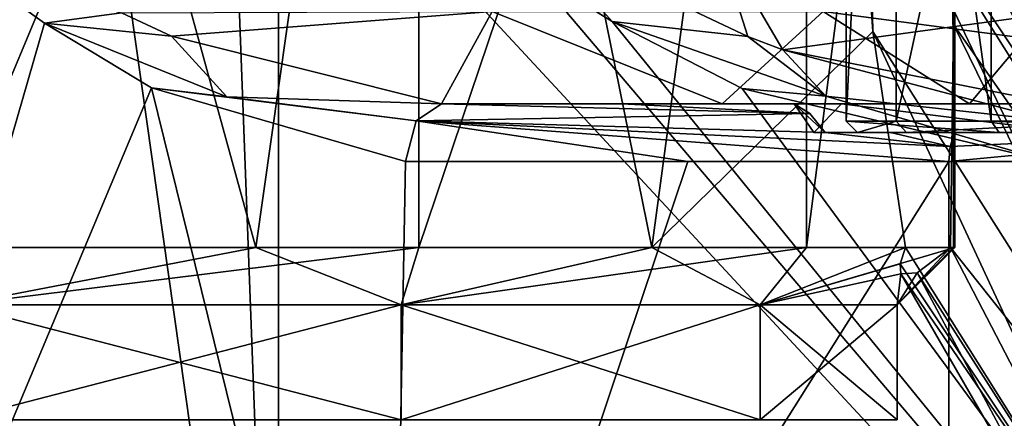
# Model space of a CAD drawing. Header units: millimetres. Extents: x -42 to 70, y 1 to 252.
# Tile 4 of 33: x -23 to -6, y 12 to 19. Entities that reach past the tile are written whole.
import ezdxf

# ---------------------------------------------------------------- set-up
doc = ezdxf.new("R2010")
doc.units = ezdxf.units.MM
doc.header["$LTSCALE"] = 65.185185
for name, color, linetype in [('145', 7, 'CONTINUOUS'), ('146', 7, 'CONTINUOUS'), ('148', 7, 'CONTINUOUS'), ('151', 7, 'CONTINUOUS'), ('152', 7, 'CONTINUOUS'), ('158', 7, 'CONTINUOUS'), ('160', 7, 'CONTINUOUS'), ('161', 7, 'CONTINUOUS'), ('163', 7, 'CONTINUOUS'), ('166', 7, 'CONTINUOUS'), ('167', 7, 'CONTINUOUS'), ('168', 7, 'CONTINUOUS'), ('187', 7, 'CONTINUOUS'), ('188', 7, 'CONTINUOUS'), ('203', 7, 'CONTINUOUS'), ('204', 7, 'CONTINUOUS'), ('205', 7, 'CONTINUOUS'), ('206', 7, 'CONTINUOUS'), ('25', 7, 'CONTINUOUS'), ('26', 7, 'CONTINUOUS'), ('27', 7, 'CONTINUOUS'), ('33', 7, 'CONTINUOUS'), ('34', 7, 'CONTINUOUS'), ('35', 7, 'CONTINUOUS'), ('70', 7, 'CONTINUOUS'), ('72', 7, 'CONTINUOUS')]:
    doc.layers.add(name, color=color, linetype=linetype)

msp = doc.modelspace()

# ---------------------------------------------------------------- linework, layer by layer
at = {"layer": '145', "linetype": 'CONTINUOUS'}
for points in [[(-15.934, 17.5, -20.498), (-11.049, 17.5, -18.753), (-12.795, 17.5, -23.171), (-15.934, 17.5, -20.498)], [(-12.795, 17.5, -23.171), (-11.049, 17.5, -18.753), (-9.797, 17.5, -26.003), (-12.795, 17.5, -23.171)], [(-11.049, 17.5, -18.753), (-6.742, 17.5, -15.865), (-8.97, 17.5, -19.58), (-11.049, 17.5, -18.753)], [(-9.797, 17.5, -26.003), (-11.049, 17.5, -18.753), (-8.97, 17.5, -19.58), (-9.797, 17.5, -26.003)], [(-8.97, 17.5, -19.58), (-6.742, 17.5, -15.865), (-4.381, 17.5, -15.011), (-8.97, 17.5, -19.58)], [(-6.742, 17.5, -15.865), (-3.257, 17.5, -12.998), (-4.381, 17.5, -15.011), (-6.742, 17.5, -15.865)]]:
    msp.add_3dface(points, dxfattribs=at)
at = {"layer": '146', "linetype": 'CONTINUOUS'}
for points in [[(-18.772, 1, 15.403), (-25.29, 47, 14.741), (-27.07, 1, 14.038), (-18.772, 1, 15.403)], [(-20.5, 47, 15.5), (-25.29, 47, 14.741), (-18.772, 1, 15.403), (-20.5, 47, 15.5)], [(-18.772, 23, 15.403), (-20.5, 47, 15.5), (-18.772, 1, 15.403), (-18.772, 23, 15.403)]]:
    msp.add_3dface(points, dxfattribs=at)
at = {"layer": '148', "linetype": 'CONTINUOUS'}
for points in [[(-18.772, 23, 15.403), (-18.772, 1, 15.403), (1.613, 1, 16.644), (-18.772, 23, 15.403)], [(-18.772, 23, 15.403), (1.613, 1, 16.644), (-14.346, 19.794, 15.074), (-18.772, 23, 15.403)], [(-14.346, 19.794, 15.074), (1.613, 1, 16.644), (-12.962, 18.936, 15.038), (-14.346, 19.794, 15.074)], [(-12.962, 18.936, 15.038), (1.613, 1, 16.644), (-10.703, 17.769, 15.05), (-12.962, 18.936, 15.038)], [(-10.703, 17.769, 15.05), (1.613, 1, 16.644), (-5.355, 16.5, 15.421), (-10.703, 17.769, 15.05)]]:
    msp.add_3dface(points, dxfattribs=at)
at = {"layer": '151', "linetype": 'CONTINUOUS'}
for points in [[(-7.104, 16.5, -30.308), (-1.837, 16.5, -33.321), (-7.104, 1, -30.308), (-7.104, 16.5, -30.308)], [(-7.104, 1, -30.308), (-1.837, 16.5, -33.321), (-1.837, 1, -33.321), (-7.104, 1, -30.308)]]:
    msp.add_3dface(points, dxfattribs=at)
at = {"layer": '152', "linetype": 'CONTINUOUS'}
for points in [[(-22.847, 18.909, -16.683), (-28.014, 1, -13.557), (-24.098, 19.805, -15.876), (-22.847, 18.909, -16.683)], [(-20.983, 17.779, -17.948), (-28.014, 1, -13.557), (-22.847, 18.909, -16.683), (-20.983, 17.779, -17.948)], [(-16.848, 1, -21.045), (-28.014, 1, -13.557), (-20.983, 17.779, -17.948), (-16.848, 1, -21.045)], [(-16.562, 16.5, -21.275), (-16.848, 1, -21.045), (-20.983, 17.779, -17.948), (-16.562, 16.5, -21.275)], [(-7.104, 16.5, -30.308), (-7.104, 1, -30.308), (-16.848, 1, -21.045), (-7.104, 16.5, -30.308)], [(-7.104, 16.5, -30.308), (-16.848, 1, -21.045), (-11.647, 16.5, -25.596), (-7.104, 16.5, -30.308)], [(-11.647, 16.5, -25.596), (-16.848, 1, -21.045), (-16.562, 16.5, -21.275), (-11.647, 16.5, -25.596)]]:
    msp.add_3dface(points, dxfattribs=at)
at = {"layer": '158', "linetype": 'CONTINUOUS'}
for points in [[(-10.601, 18.675, 14.555), (-11.164, 20.444, 13.153), (-14.301, 20.428, 14.901), (-10.601, 18.675, 14.555)], [(-9.993, 18.445, 14.514), (-11.164, 20.444, 13.153), (-10.601, 18.675, 14.555), (-9.993, 18.445, 14.514)], [(-11.164, 20.444, 13.153), (-9.993, 18.445, 14.514), (-5.077, 19.111, 7.411), (-11.164, 20.444, 13.153)], [(-9.993, 18.445, 14.514), (-5.241, 17.5, 14.427), (-5.077, 19.111, 7.411), (-9.993, 18.445, 14.514)]]:
    msp.add_3dface(points, dxfattribs=at)
at = {"layer": '160', "linetype": 'CONTINUOUS'}
for points in [[(-7.843, 22.488, -9.665), (-5.778, 18.645, -10.719), (-9.29, 19.111, -12.927), (-7.843, 22.488, -9.665)], [(-7.843, 22.488, -9.665), (-5.957, 21.948, -8.226), (-5.778, 18.645, -10.719), (-7.843, 22.488, -9.665)], [(-5.778, 18.645, -10.719), (-6.742, 17.5, -15.865), (-9.29, 19.111, -12.927), (-5.778, 18.645, -10.719)], [(-3.257, 17.5, -12.998), (-6.742, 17.5, -15.865), (-5.778, 18.645, -10.719), (-3.257, 17.5, -12.998)]]:
    msp.add_3dface(points, dxfattribs=at)
at = {"layer": '161', "linetype": 'CONTINUOUS'}
for points in [[(-21.507, 19.088, -17.104), (-15.054, 19.111, -16.221), (-20.634, 18.681, -17.594), (-21.507, 19.088, -17.104)], [(-15.054, 19.111, -16.221), (-15.934, 17.5, -20.498), (-20.634, 18.681, -17.594), (-15.054, 19.111, -16.221)], [(-11.049, 17.5, -18.753), (-15.934, 17.5, -20.498), (-15.054, 19.111, -16.221), (-11.049, 17.5, -18.753)], [(-9.29, 19.111, -12.927), (-11.049, 17.5, -18.753), (-15.054, 19.111, -16.221), (-9.29, 19.111, -12.927)], [(-6.742, 17.5, -15.865), (-11.049, 17.5, -18.753), (-9.29, 19.111, -12.927), (-6.742, 17.5, -15.865)]]:
    msp.add_3dface(points, dxfattribs=at)
at = {"layer": '163', "linetype": 'CONTINUOUS'}
for points in [[(-14.346, 19.794, 15.074), (-12.962, 18.936, 15.038), (-14.301, 20.428, 14.901), (-14.346, 19.794, 15.074)], [(-12.962, 18.936, 15.038), (-10.601, 18.675, 14.555), (-14.301, 20.428, 14.901), (-12.962, 18.936, 15.038)], [(-12.962, 18.936, 15.038), (-10.703, 17.769, 15.05), (-9.242, 17.635, 15.013), (-12.962, 18.936, 15.038)], [(-10.601, 18.675, 14.555), (-12.962, 18.936, 15.038), (-9.242, 17.635, 15.013), (-10.601, 18.675, 14.555)], [(-9.993, 18.445, 14.514), (-10.601, 18.675, 14.555), (-9.242, 17.635, 15.013), (-9.993, 18.445, 14.514)], [(-5.241, 17.5, 14.427), (-9.993, 18.445, 14.514), (-5.321, 17.207, 15.13), (-5.241, 17.5, 14.427)], [(-5.321, 17.207, 15.13), (-9.993, 18.445, 14.514), (-9.242, 17.635, 15.013), (-5.321, 17.207, 15.13)], [(-10.703, 17.769, 15.05), (-5.355, 16.5, 15.421), (-9.242, 17.635, 15.013), (-10.703, 17.769, 15.05)], [(-5.355, 16.5, 15.421), (-5.321, 17.207, 15.13), (-9.242, 17.635, 15.013), (-5.355, 16.5, 15.421)]]:
    msp.add_3dface(points, dxfattribs=at)
at = {"layer": '166', "linetype": 'CONTINUOUS'}
for points in [[(-1.837, 16.5, -33.321), (-7.104, 16.5, -30.308), (-1.811, 17, -33.189), (-1.837, 16.5, -33.321)], [(-1.811, 17, -33.189), (-7.104, 16.5, -30.308), (-7.078, 16.759, -30.285), (-1.811, 17, -33.189)], [(-7.004, 17, -30.219), (-1.811, 17, -33.189), (-7.078, 16.759, -30.285), (-7.004, 17, -30.219)]]:
    msp.add_3dface(points, dxfattribs=at)
at = {"layer": '167', "linetype": 'CONTINUOUS'}
for points in [[(-15.934, 17.5, -20.498), (-9.52, 17.336, -27.061), (-16.378, 17.207, -21.047), (-15.934, 17.5, -20.498)], [(-15.934, 17.5, -20.498), (-12.795, 17.5, -23.171), (-9.52, 17.336, -27.061), (-15.934, 17.5, -20.498)], [(-12.795, 17.5, -23.171), (-9.797, 17.5, -26.003), (-9.52, 17.336, -27.061), (-12.795, 17.5, -23.171)], [(-9.52, 17.336, -27.061), (-9.255, 17, -27.786), (-16.378, 17.207, -21.047), (-9.52, 17.336, -27.061)], [(-11.647, 16.5, -25.596), (-16.562, 16.5, -21.275), (-16.378, 17.207, -21.047), (-11.647, 16.5, -25.596)], [(-7.104, 16.5, -30.308), (-11.647, 16.5, -25.596), (-16.378, 17.207, -21.047), (-7.104, 16.5, -30.308)], [(-7.078, 16.759, -30.285), (-7.104, 16.5, -30.308), (-16.378, 17.207, -21.047), (-7.078, 16.759, -30.285)], [(-9.255, 17, -27.786), (-7.078, 16.759, -30.285), (-16.378, 17.207, -21.047), (-9.255, 17, -27.786)], [(-7.078, 16.759, -30.285), (-9.255, 17, -27.786), (-8.117, 17, -28.991), (-7.078, 16.759, -30.285)], [(-7.004, 17, -30.219), (-7.078, 16.759, -30.285), (-8.117, 17, -28.991), (-7.004, 17, -30.219)]]:
    msp.add_3dface(points, dxfattribs=at)
at = {"layer": '168', "linetype": 'CONTINUOUS'}
for points in [[(-22.847, 18.909, -16.683), (-24.098, 19.805, -15.876), (-21.507, 19.088, -17.104), (-22.847, 18.909, -16.683)], [(-22.847, 18.909, -16.683), (-21.507, 19.088, -17.104), (-20.634, 18.681, -17.594), (-22.847, 18.909, -16.683)], [(-20.983, 17.779, -17.948), (-22.847, 18.909, -16.683), (-19.673, 17.622, -18.774), (-20.983, 17.779, -17.948)], [(-22.847, 18.909, -16.683), (-20.634, 18.681, -17.594), (-19.673, 17.622, -18.774), (-22.847, 18.909, -16.683)], [(-20.634, 18.681, -17.594), (-15.934, 17.5, -20.498), (-19.673, 17.622, -18.774), (-20.634, 18.681, -17.594)], [(-16.562, 16.5, -21.275), (-20.983, 17.779, -17.948), (-16.378, 17.207, -21.047), (-16.562, 16.5, -21.275)], [(-16.378, 17.207, -21.047), (-20.983, 17.779, -17.948), (-19.673, 17.622, -18.774), (-16.378, 17.207, -21.047)], [(-15.934, 17.5, -20.498), (-16.378, 17.207, -21.047), (-19.673, 17.622, -18.774), (-15.934, 17.5, -20.498)]]:
    msp.add_3dface(points, dxfattribs=at)
at = {"layer": '187', "linetype": 'CONTINUOUS'}
for points in [[(-9.797, 17.5, -26.003), (-8.97, 17.5, -19.58), (-9.453, 17, -20.739), (-9.797, 17.5, -26.003)], [(-9.797, 17.5, -26.003), (-9.255, 17, -27.786), (-9.52, 17.336, -27.061), (-9.797, 17.5, -26.003)], [(-9.255, 17, -27.786), (-9.797, 17.5, -26.003), (-9.453, 17, -20.739), (-9.255, 17, -27.786)], [(-9.453, 17, -20.739), (-8.97, 17.5, -19.58), (-4.953, 17, -15.313), (-9.453, 17, -20.739)], [(-8.97, 17.5, -19.58), (-4.381, 17.5, -15.011), (-4.953, 17, -15.313), (-8.97, 17.5, -19.58)]]:
    msp.add_3dface(points, dxfattribs=at)
at = {"layer": '188', "linetype": 'CONTINUOUS'}
for points in [[(-9.255, 17, -27.786), (-9.453, 17, -20.739), (-8.692, 17, -22.624), (-9.255, 17, -27.786)], [(-9.453, 17, -20.739), (-4.953, 17, -15.313), (-6.223, 17, -17.777), (-9.453, 17, -20.739)], [(-8.692, 17, -22.624), (-9.453, 17, -20.739), (-6.223, 17, -17.777), (-8.692, 17, -22.624)], [(-8.117, 17, -28.991), (-9.255, 17, -27.786), (-8.692, 17, -22.624), (-8.117, 17, -28.991)], [(-7.841, 17, -27.995), (-8.117, 17, -28.991), (-8.692, 17, -22.624), (-7.841, 17, -27.995)], [(-7.004, 17, -30.219), (-8.117, 17, -28.991), (-7.841, 17, -27.995), (-7.004, 17, -30.219)], [(-3.995, 17, -31.841), (-7.004, 17, -30.219), (-7.841, 17, -27.995), (-3.995, 17, -31.841)], [(-1.811, 17, -33.189), (-7.004, 17, -30.219), (-3.995, 17, -31.841), (-1.811, 17, -33.189)], [(-6.223, 17, -17.777), (-4.953, 17, -15.313), (-1.376, 17, -15.308), (-6.223, 17, -17.777)]]:
    msp.add_3dface(points, dxfattribs=at)
at = {"layer": '203', "linetype": 'CONTINUOUS'}
for points in [[(-8.889, 17.2, -22.592), (-6.364, 17.2, -17.636), (-8.889, 35.3, -22.592), (-8.889, 17.2, -22.592)], [(-8.889, 35.3, -22.592), (-6.364, 17.2, -17.636), (-6.364, 35.3, -17.636), (-8.889, 35.3, -22.592)], [(-8.019, 17.2, -28.086), (-8.889, 17.2, -22.592), (-8.019, 35.3, -28.086), (-8.019, 17.2, -28.086)], [(-8.019, 35.3, -28.086), (-8.889, 17.2, -22.592), (-8.889, 35.3, -22.592), (-8.019, 35.3, -28.086)], [(-4.086, 17.2, -32.019), (-8.019, 17.2, -28.086), (-4.086, 35.3, -32.019), (-4.086, 17.2, -32.019)], [(-4.086, 35.3, -32.019), (-8.019, 17.2, -28.086), (-8.019, 35.3, -28.086), (-4.086, 35.3, -32.019)]]:
    msp.add_3dface(points, dxfattribs=at)
at = {"layer": '204', "linetype": 'CONTINUOUS'}
for points in [[(-6.364, 35.3, -17.636), (-6.364, 17.2, -17.636), (-1.408, 17.2, -15.111), (-6.364, 35.3, -17.636)], [(-6.364, 35.3, -17.636), (-1.408, 17.2, -15.111), (-1.408, 35.3, -15.111), (-6.364, 35.3, -17.636)]]:
    msp.add_3dface(points, dxfattribs=at)
at = {"layer": '205', "linetype": 'CONTINUOUS'}
for points in [[(-8.692, 17, -22.624), (-6.223, 17, -17.777), (-8.889, 17.2, -22.592), (-8.692, 17, -22.624)], [(-8.692, 17, -22.624), (-8.889, 17.2, -22.592), (-8.019, 17.2, -28.086), (-8.692, 17, -22.624)], [(-6.223, 17, -17.777), (-6.364, 17.2, -17.636), (-8.889, 17.2, -22.592), (-6.223, 17, -17.777)], [(-7.841, 17, -27.995), (-8.692, 17, -22.624), (-8.019, 17.2, -28.086), (-7.841, 17, -27.995)], [(-7.841, 17, -27.995), (-8.019, 17.2, -28.086), (-4.086, 17.2, -32.019), (-7.841, 17, -27.995)], [(-3.995, 17, -31.841), (-7.841, 17, -27.995), (-4.086, 17.2, -32.019), (-3.995, 17, -31.841)]]:
    msp.add_3dface(points, dxfattribs=at)
at = {"layer": '206', "linetype": 'CONTINUOUS'}
for points in [[(-6.223, 17, -17.777), (-1.376, 17, -15.308), (-6.364, 17.2, -17.636), (-6.223, 17, -17.777)], [(-6.364, 17.2, -17.636), (-1.376, 17, -15.308), (-1.408, 17.2, -15.111), (-6.364, 17.2, -17.636)]]:
    msp.add_3dface(points, dxfattribs=at)
at = {"layer": '25', "color": 3, "linetype": 'CONTINUOUS'}
for points in [[(-24.672, 35, 12.839), (-16.328, 35, 12.839), (-24.672, 15, 12.839), (-24.672, 35, 12.839)], [(-24.672, 15, 12.839), (-16.328, 35, 12.839), (-16.328, 15, 12.839), (-24.672, 15, 12.839)], [(-16.328, 35, 12.839), (-9.578, 35, 7.935), (-16.328, 15, 12.839), (-16.328, 35, 12.839)], [(-16.328, 15, 12.839), (-9.578, 35, 7.935), (-9.578, 15, 7.935), (-16.328, 15, 12.839)], [(-9.578, 35, 7.935), (-7, 35), (-9.578, 15, 7.935), (-9.578, 35, 7.935)], [(-9.578, 15, 7.935), (-7, 35), (-7, 15), (-9.578, 15, 7.935)]]:
    msp.add_3dface(points, dxfattribs=at)
at = {"layer": '26', "color": 3, "linetype": 'CONTINUOUS'}
for points in [[(-24.672, 15, 12.839), (-16.328, 15, 12.839), (-24.363, 14, 11.888), (-24.672, 15, 12.839)], [(-24.363, 14, 11.888), (-16.328, 15, 12.839), (-16.637, 14, 11.888), (-24.363, 14, 11.888)], [(-16.328, 15, 12.839), (-9.578, 15, 7.935), (-16.637, 14, 11.888), (-16.328, 15, 12.839)], [(-16.637, 14, 11.888), (-9.578, 15, 7.935), (-10.387, 14, 7.347), (-16.637, 14, 11.888)], [(-9.578, 15, 7.935), (-7, 15), (-10.387, 14, 7.347), (-9.578, 15, 7.935)], [(-10.387, 14, 7.347), (-7, 15), (-8, 14), (-10.387, 14, 7.347)]]:
    msp.add_3dface(points, dxfattribs=at)
at = {"layer": '27', "color": 3, "linetype": 'CONTINUOUS'}
for points in [[(-24.363, 14, 11.888), (-16.637, 14, 11.888), (-24.363, 12, 11.888), (-24.363, 14, 11.888)], [(-24.363, 12, 11.888), (-16.637, 14, 11.888), (-16.637, 12, 11.888), (-24.363, 12, 11.888)], [(-16.637, 14, 11.888), (-10.387, 14, 7.347), (-16.637, 12, 11.888), (-16.637, 14, 11.888)], [(-16.637, 12, 11.888), (-10.387, 14, 7.347), (-10.387, 12, 7.347), (-16.637, 12, 11.888)], [(-10.387, 14, 7.347), (-8, 14), (-10.387, 12, 7.347), (-10.387, 14, 7.347)], [(-10.387, 12, 7.347), (-8, 14), (-8, 12), (-10.387, 12, 7.347)]]:
    msp.add_3dface(points, dxfattribs=at)
at = {"layer": '33', "color": 3, "linetype": 'CONTINUOUS'}
for points in [[(-19.166, 15, -13.434), (-24.672, 35, -12.839), (-26.465, 15, -12.111), (-19.166, 15, -13.434)], [(-16.328, 35, -12.839), (-24.672, 35, -12.839), (-19.166, 15, -13.434), (-16.328, 35, -12.839)], [(-12.27, 15, -10.702), (-16.328, 35, -12.839), (-19.166, 15, -13.434), (-12.27, 15, -10.702)], [(-9.578, 35, -7.935), (-16.328, 35, -12.839), (-12.27, 15, -10.702), (-9.578, 35, -7.935)], [(-9.578, 35, -7.935), (-12.27, 15, -10.702), (-8.425, 18.762, -6.036), (-9.578, 35, -7.935)], [(-8.498, 22.245, -6.181), (-9.578, 35, -7.935), (-8.425, 18.762, -6.036), (-8.498, 22.245, -6.181)], [(-7, 15), (-7, 35), (-7.049, 21.36, -1.149), (-7, 15)], [(-7.021, 18.885, -0.758), (-7, 15), (-7.049, 21.36, -1.149), (-7.021, 18.885, -0.758)], [(-7.073, 15, -1.399), (-7.018, 15, -0.7), (-7.021, 18.885, -0.758), (-7.073, 15, -1.399)], [(-7.018, 15, -0.7), (-7, 15), (-7.021, 18.885, -0.758), (-7.018, 15, -0.7)], [(-12.27, 15, -10.702), (-7.859, 15, -4.739), (-8.425, 18.762, -6.036), (-12.27, 15, -10.702)]]:
    msp.add_3dface(points, dxfattribs=at)
at = {"layer": '34', "color": 3, "linetype": 'CONTINUOUS'}
for points in [[(-19.166, 15, -13.434), (-26.465, 15, -12.111), (-24.363, 14, -11.888), (-19.166, 15, -13.434)], [(-16.637, 14, -11.888), (-19.166, 15, -13.434), (-24.363, 14, -11.888), (-16.637, 14, -11.888)], [(-12.27, 15, -10.702), (-19.166, 15, -13.434), (-16.637, 14, -11.888), (-12.27, 15, -10.702)], [(-10.387, 14, -7.347), (-12.27, 15, -10.702), (-16.637, 14, -11.888), (-10.387, 14, -7.347)], [(-7.859, 15, -4.739), (-12.27, 15, -10.702), (-10.387, 14, -7.347), (-7.859, 15, -4.739)], [(-7.859, 15, -4.739), (-10.387, 14, -7.347), (-7.949, 14.713, -4.131), (-7.859, 15, -4.739)], [(-8, 14), (-7, 15), (-7.018, 15, -0.7), (-8, 14)], [(-8, 14), (-7.018, 15, -0.7), (-7.073, 15, -1.399), (-8, 14)], [(-8, 14), (-7.073, 15, -1.399), (-7.652, 14.56, -2.344), (-8, 14)], [(-10.387, 14, -7.347), (-7.936, 14.543, -3.5), (-7.949, 14.713, -4.131), (-10.387, 14, -7.347)], [(-8, 14), (-7.936, 14.543, -3.5), (-10.387, 14, -7.347), (-8, 14)], [(-7.936, 14.543, -3.5), (-8, 14), (-7.652, 14.56, -2.344), (-7.936, 14.543, -3.5)]]:
    msp.add_3dface(points, dxfattribs=at)
at = {"layer": '35', "color": 3, "linetype": 'CONTINUOUS'}
for points in [[(-24.363, 12, -11.888), (-16.637, 12, -11.888), (-24.363, 14, -11.888), (-24.363, 12, -11.888)], [(-16.637, 12, -11.888), (-16.637, 14, -11.888), (-24.363, 14, -11.888), (-16.637, 12, -11.888)], [(-16.637, 12, -11.888), (-10.387, 12, -7.347), (-16.637, 14, -11.888), (-16.637, 12, -11.888)], [(-10.387, 12, -7.347), (-10.387, 14, -7.347), (-16.637, 14, -11.888), (-10.387, 12, -7.347)], [(-8, 12), (-8, 14), (-10.387, 14, -7.347), (-8, 12)], [(-10.387, 12, -7.347), (-8, 12), (-10.387, 14, -7.347), (-10.387, 12, -7.347)]]:
    msp.add_3dface(points, dxfattribs=at)
at = {"layer": '70', "color": 3, "linetype": 'CONTINUOUS'}
for points in [[(-7.822, 24.852, -4.638), (-8.195, 24.149, -5.554), (-0.608, 12.053, -4.927), (-7.822, 24.852, -4.638)], [(-7.462, 24.722, -3.5), (-7.822, 24.852, -4.638), (-0.405, 12.5, -3.5), (-7.462, 24.722, -3.5)], [(-0.405, 12.5, -3.5), (-7.822, 24.852, -4.638), (-0.608, 12.053, -4.927), (-0.405, 12.5, -3.5)], [(-8.195, 24.149, -5.554), (-8.498, 22.245, -6.181), (-0.97, 10.936, -5.818), (-8.195, 24.149, -5.554)], [(-0.608, 12.053, -4.927), (-8.195, 24.149, -5.554), (-0.97, 10.936, -5.818), (-0.608, 12.053, -4.927)], [(-8.498, 22.245, -6.181), (-8.425, 18.762, -6.036), (-1.982, 8.59, -6.19), (-8.498, 22.245, -6.181)], [(-0.815, 10, -6), (-8.498, 22.245, -6.181), (-1.982, 8.59, -6.19), (-0.815, 10, -6)], [(-8.498, 22.245, -6.181), (-0.815, 10, -6), (-0.97, 10.936, -5.818), (-8.498, 22.245, -6.181)], [(-8.425, 18.762, -6.036), (-7.859, 15, -4.739), (-3.339, 7.807, -5.231), (-8.425, 18.762, -6.036)], [(-1.982, 8.59, -6.19), (-8.425, 18.762, -6.036), (-3.339, 7.807, -5.231), (-1.982, 8.59, -6.19)], [(-7.859, 15, -4.739), (-7.949, 14.713, -4.131), (-3.339, 7.807, -5.231), (-7.859, 15, -4.739)], [(-7.949, 14.713, -4.131), (-7.936, 14.543, -3.5), (-3.339, 7.807, -5.231), (-7.949, 14.713, -4.131)], [(-3.339, 7.807, -5.231), (-7.936, 14.543, -3.5), (-3.87, 7.5, -3.5), (-3.339, 7.807, -5.231)]]:
    msp.add_3dface(points, dxfattribs=at)
at = {"layer": '72', "color": 3, "linetype": 'CONTINUOUS'}
for points in [[(-7.132, 23.097, -1.882), (-7.462, 24.722, -3.5), (-0.61, 12.048, -2.067), (-7.132, 23.097, -1.882)], [(-7.462, 24.722, -3.5), (-0.405, 12.5, -3.5), (-0.61, 12.048, -2.067), (-7.462, 24.722, -3.5)], [(-7.049, 21.36, -1.149), (-7.132, 23.097, -1.882), (-0.972, 10.922, -1.176), (-7.049, 21.36, -1.149)], [(-0.972, 10.922, -1.176), (-7.132, 23.097, -1.882), (-0.61, 12.048, -2.067), (-0.972, 10.922, -1.176)], [(-7.021, 18.885, -0.758), (-7.049, 21.36, -1.149), (-0.815, 10, -1), (-7.021, 18.885, -0.758)], [(-0.815, 10, -1), (-7.049, 21.36, -1.149), (-0.972, 10.922, -1.176), (-0.815, 10, -1)], [(-7.073, 15, -1.399), (-7.021, 18.885, -0.758), (-1.982, 8.59, -0.81), (-7.073, 15, -1.399)], [(-1.982, 8.59, -0.81), (-7.021, 18.885, -0.758), (-0.815, 10, -1), (-1.982, 8.59, -0.81)], [(-7.652, 14.56, -2.344), (-7.073, 15, -1.399), (-3.339, 7.807, -1.769), (-7.652, 14.56, -2.344)], [(-7.073, 15, -1.399), (-1.982, 8.59, -0.81), (-3.339, 7.807, -1.769), (-7.073, 15, -1.399)], [(-7.936, 14.543, -3.5), (-7.652, 14.56, -2.344), (-3.87, 7.5, -3.5), (-7.936, 14.543, -3.5)], [(-3.87, 7.5, -3.5), (-7.652, 14.56, -2.344), (-3.339, 7.807, -1.769), (-3.87, 7.5, -3.5)]]:
    msp.add_3dface(points, dxfattribs=at)

doc.saveas('drawing.dxf')
